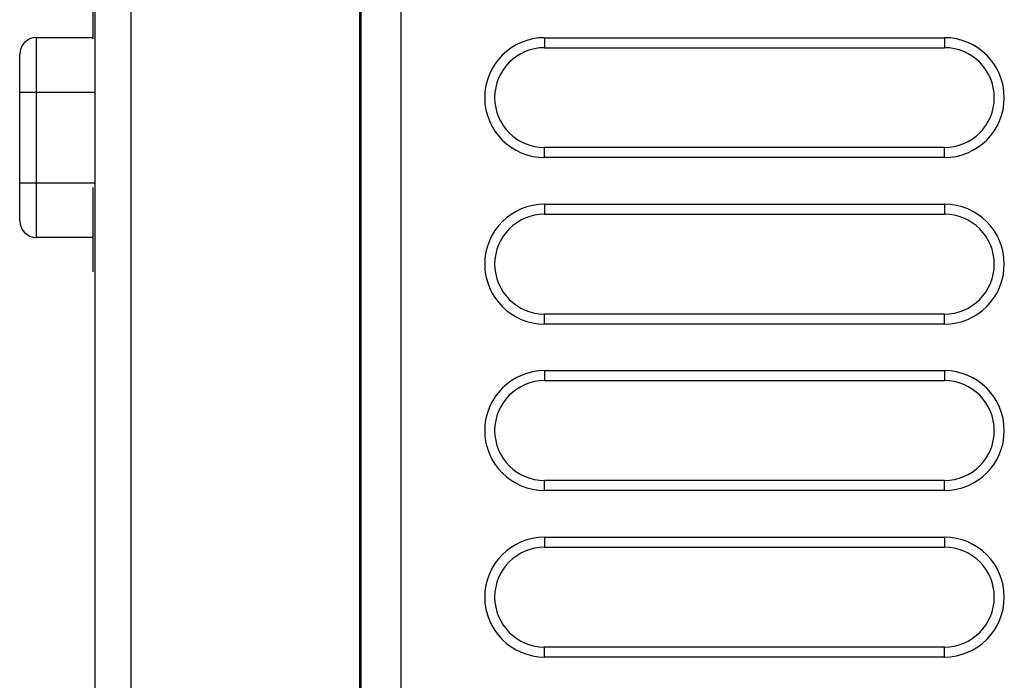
# Model space of a CAD drawing. Header units: millimetres. Extents: x -131 to 719, y -272 to 510.
# Tile 14 of 102: x -125 to -96, y 120 to 140. Entities that reach past the tile are written whole.
import ezdxf

# ---------------------------------------------------------------- set-up
doc = ezdxf.new("R2010")
doc.units = ezdxf.units.MM
doc.header["$LTSCALE"] = 23.1
doc.layers.get('0').update_dxf_attribs({"linetype": 'CONTINUOUS'})

msp = doc.modelspace()

# ---------------------------------------------------------------- linework, layer by layer
at = {"color": 7}
for p, q in [((-114.985, 97.422), (-114.985, 218.308)), ((-113.785, 97.397), (-113.788, 216.767)), ((-115.029, 97.472), (-115.029, 144.935)), ((-123.035, 139.64), (-123.035, 142.172)), ((-122.985, 140.751), (-122.985, 99.272)), ((-121.89, 99.272), (-121.89, 140.751)), ((-124.74, 133.673), (-124.74, 139.673)), ((-124.74, 139.673), (-123.035, 139.673)), ((-109.481, 139.671), (-109.481, 139.371)), ((-109.481, 139.671), (-97.481, 139.671)), ((-97.481, 139.671), (-97.481, 139.371)), ((-109.481, 139.371), (-97.481, 139.371)), ((-125.24, 134.173), (-125.24, 139.173)), ((-125.24, 138.036), (-122.985, 138.036)), ((-109.481, 136.071), (-109.481, 136.371)), ((-97.481, 136.371), (-109.481, 136.371)), ((-97.481, 136.071), (-97.481, 136.371)), ((-97.481, 136.071), (-109.481, 136.071)), ((-125.24, 135.309), (-122.985, 135.309)), ((-123.035, 132.64), (-123.035, 135.172)), ((-109.481, 134.671), (-109.481, 134.371)), ((-109.481, 134.671), (-97.481, 134.671)), ((-97.481, 134.671), (-97.481, 134.371)), ((-109.481, 134.371), (-97.481, 134.371)), ((-123.035, 133.673), (-124.74, 133.673)), ((-109.481, 131.071), (-109.481, 131.371)), ((-97.481, 131.371), (-109.481, 131.371)), ((-97.481, 131.071), (-97.481, 131.371)), ((-97.481, 131.071), (-109.481, 131.071)), ((-109.481, 129.671), (-109.481, 129.371)), ((-109.481, 129.671), (-97.481, 129.671)), ((-97.481, 129.671), (-97.481, 129.371)), ((-109.481, 129.371), (-97.481, 129.371)), ((-109.481, 126.071), (-109.481, 126.371)), ((-97.481, 126.371), (-109.481, 126.371)), ((-97.481, 126.071), (-97.481, 126.371)), ((-97.481, 126.071), (-109.481, 126.071)), ((-109.481, 124.671), (-109.481, 124.371)), ((-109.481, 124.671), (-97.481, 124.671)), ((-97.481, 124.671), (-97.481, 124.371)), ((-109.481, 124.371), (-97.481, 124.371)), ((-109.481, 121.071), (-109.481, 121.371)), ((-97.481, 121.371), (-109.481, 121.371)), ((-97.481, 121.071), (-97.481, 121.371)), ((-97.481, 121.071), (-109.481, 121.071))]:
    msp.add_line(p, q, dxfattribs=at)
for centre, radius, start, end in [((-124.74, 139.173), 0.5, 90, 180), ((-109.481, 137.871), 1.8, 90, 270), ((-97.481, 137.871), 1.8, 270, 90), ((-109.481, 137.871), 1.5, 90, 270), ((-97.481, 137.871), 1.5, 270, 90), ((-109.481, 132.871), 1.8, 90, 270), ((-97.481, 132.871), 1.8, 270, 90), ((-109.481, 132.871), 1.5, 90, 270), ((-97.481, 132.871), 1.5, 270, 90), ((-124.74, 134.173), 0.5, 180, 270), ((-109.481, 127.871), 1.8, 90, 270), ((-97.481, 127.871), 1.8, 270, 90), ((-109.481, 127.871), 1.5, 90, 270), ((-97.481, 127.871), 1.5, 270, 90), ((-109.481, 122.871), 1.8, 90, 270), ((-97.481, 122.871), 1.8, 270, 90), ((-109.481, 122.871), 1.5, 90, 270), ((-97.481, 122.871), 1.5, 270, 90)]:
    msp.add_arc(centre, radius, start, end, dxfattribs=at)

doc.saveas('drawing.dxf')
